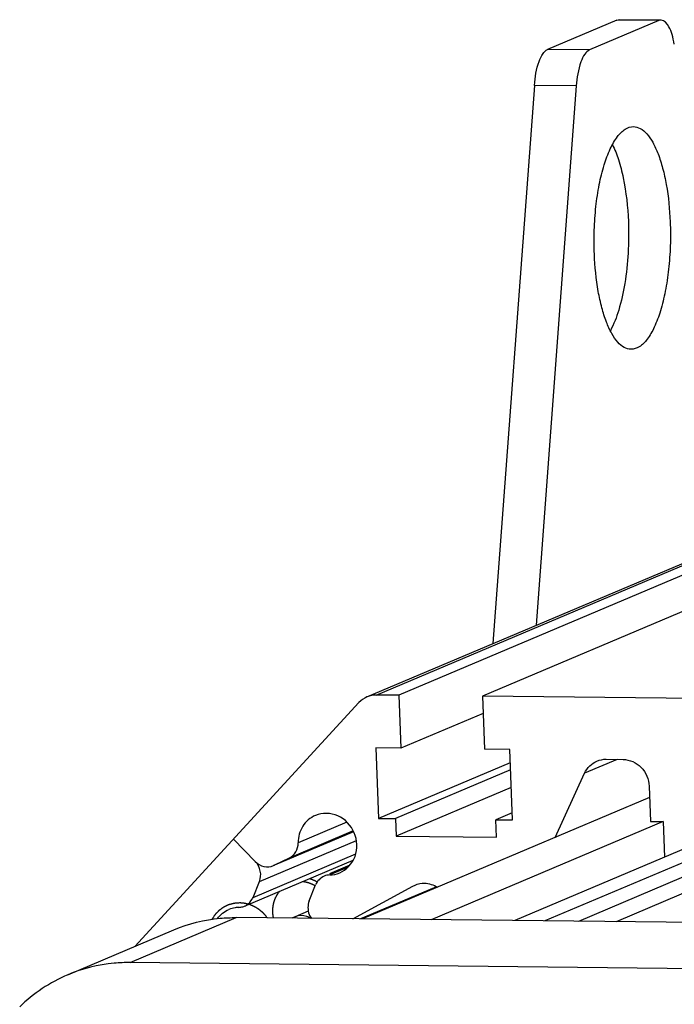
# Model space of a CAD drawing. Header units: millimetres. Extents: x 0 to 420, y 0 to 297.
# Tile 17 of 53: x 148 to 160, y 57 to 75. Entities that reach past the tile are written whole.
import ezdxf

# ---------------------------------------------------------------- set-up
doc = ezdxf.new("R2010")
doc.units = ezdxf.units.MM
doc.header["$LTSCALE"] = 23.1
doc.layers.add('COMPONENTS', color=7, linetype='CONTINUOUS')

msp = doc.modelspace()

# ---------------------------------------------------------------- linework, layer by layer
at = {"layer": 'COMPONENTS', "color": 7, "linetype": 'CONTINUOUS'}
for p, q in [((158.95786, 74.75366), (157.71234, 74.22611)), ((159.70938, 74.74552), (158.46386, 74.21797)), ((159.70938, 74.74552), (158.95786, 74.75366)), ((159.75002, 74.75388), (158.9985, 74.76202)), ((158.46386, 74.21797), (157.71234, 74.22611)), ((157.47632, 73.58274), (156.73228, 63.55251)), ((158.22784, 73.5746), (157.47632, 73.58274)), ((158.22784, 73.5746), (157.5088, 63.88141)), ((154.46947, 62.59409), (163.07259, 66.23798)), ((154.63749, 62.62705), (163.12865, 66.22353)), ((163.38522, 66.15739), (155.03991, 62.6227)), ((164.53375, 65.99095), (156.54295, 62.60641)), ((155.03991, 62.6227), (154.63749, 62.62705)), ((150.30209, 58.11199), (154.32427, 62.4914)), ((155.03991, 62.6227), (155.07828, 61.67278)), ((156.54295, 62.60641), (156.58132, 61.6565)), ((163.02106, 62.53624), (156.54295, 62.60641)), ((156.55539, 62.29842), (155.07828, 61.67278)), ((154.62737, 61.67766), (154.67852, 60.41111)), ((155.07828, 61.67278), (154.62737, 61.67766)), ((157.03223, 61.65162), (156.58132, 61.6565)), ((157.08338, 60.38506), (157.03223, 61.65162)), ((157.0419, 61.41214), (154.67852, 60.41111)), ((158.96399, 61.47244), (158.37792, 61.22421)), ((158.76712, 61.47457), (159.06773, 61.47132)), ((157.04709, 61.28375), (154.97913, 60.40786)), ((157.84759, 60.0689), (158.37792, 61.22421)), ((157.05988, 60.96711), (154.99191, 60.09122)), ((159.53783, 60.99148), (159.5634, 60.3582)), ((159.54603, 60.78829), (154.38885, 58.60393)), ((157.0782, 60.51345), (156.78278, 60.38832)), ((162.09065, 60.67779), (157.12438, 58.5743)), ((162.25339, 60.51168), (157.66548, 58.56844)), ((154.10882, 60.34437), (153.23466, 59.97411)), ((154.67852, 60.41111), (154.97913, 60.40786)), ((154.97913, 60.40786), (154.99191, 60.09122)), ((159.78886, 60.35576), (155.62134, 58.59058)), ((156.79556, 60.07168), (156.78278, 60.38832)), ((156.78278, 60.38832), (157.08338, 60.38506)), ((162.43421, 60.3271), (158.26669, 58.56193)), ((159.5634, 60.3582), (159.78886, 60.35576)), ((159.78886, 60.35576), (159.81478, 59.71384)), ((154.23031, 60.1721), (152.79205, 59.56292)), ((154.23014, 60.17248), (152.80588, 59.56923)), ((154.22317, 60.18725), (153.07242, 59.69985)), ((163.12327, 60.32515), (158.94306, 58.5546)), ((152.07045, 60.03741), (152.46372, 59.63598)), ((152.53805, 59.27762), (154.27974, 60.01532)), ((154.99191, 60.09122), (156.79556, 60.07168)), ((152.26977, 58.83466), (154.22422, 59.66248)), ((152.42281, 58.99255), (154.26775, 59.77398)), ((153.07242, 59.69985), (152.80588, 59.56923)), ((152.79137, 59.56284), (152.80588, 59.56923)), ((154.16123, 59.56902), (153.79393, 59.41344)), ((154.12988, 59.53455), (153.80154, 59.39548)), ((152.42281, 58.99255), (152.53805, 59.27762)), ((153.43151, 58.93062), (153.54675, 59.21568)), ((154.21427, 58.60583), (155.29433, 59.19607)), ((155.72081, 59.18457), (154.35092, 58.60435)), ((155.29433, 59.19607), (155.33211, 59.21419)), ((153.41557, 58.74614), (153.17752, 58.64532)), ((150.21603, 57.82089), (152.12273, 58.62848)), ((182.56739, 58.29871), (152.12273, 58.62848)), ((153.16369, 58.63901), (153.12017, 58.61768)), ((153.1782, 58.6454), (153.16369, 58.63901)), ((149.09587, 57.60109), (151.00257, 58.40869)), ((180.66069, 57.49111), (150.21603, 57.82089))]:
    msp.add_line(p, q, dxfattribs=at)
for centre, radius, start, end in [((152.14337, 59.10555), 0.30142, 330.684514, 337.982836), ((152.18024, 58.32313), 0.48975, 98.887067, 112.867001), ((152.18052, 58.32203), 0.49089, 91.458135, 98.899982), ((152.1607, 59.09439), 0.28173, 271.49127, 286.48491), ((152.16182, 59.0904), 0.27759, 286.496502, 292.906976), ((152.16257, 59.08825), 0.27531, 292.936453, 301.420435)]:
    msp.add_arc(centre, radius, start, end, dxfattribs=at)
for points in [[(158.95786, 74.75366), (158.97063, 74.75907), (158.98474, 74.76217), (158.9986, 74.76201)], [(159.75012, 74.75387), (159.73626, 74.75403), (159.72215, 74.75093), (159.70938, 74.74552)], [(154.63749, 62.62705), (154.58043, 62.62767), (154.52204, 62.61635), (154.46949, 62.5941)], [(154.46949, 62.5941), (154.41489, 62.57098), (154.36437, 62.53506), (154.32427, 62.4914)], [(158.37792, 61.22421), (158.42107, 61.31821), (158.50398, 61.40144), (158.59926, 61.44168)], [(158.59926, 61.44168), (158.65179, 61.46387), (158.71011, 61.47519), (158.76712, 61.47457)], [(153.6997, 59.37353), (153.63222, 59.34499), (153.57421, 59.2836), (153.54675, 59.21568)], [(153.80154, 59.39548), (153.76682, 59.3946), (153.73169, 59.38705), (153.6997, 59.37353)], [(153.80154, 59.39548), (153.86225, 59.39701), (153.92371, 59.41018), (153.97965, 59.43384)], [(155.33207, 59.21427), (155.38581, 59.23691), (155.44563, 59.24816), (155.50392, 59.24692)], [(155.50392, 59.24692), (155.58509, 59.24521), (155.66816, 59.21876), (155.73668, 59.17523)], [(152.3061, 58.85331), (152.34729, 58.87847), (152.38256, 58.91588), (152.4062, 58.95797)], [(151.78536, 58.6117), (151.83689, 58.68195), (151.90968, 58.74045), (151.98992, 58.77439)], [(149.09607, 57.60118), (148.77749, 57.46626), (148.48003, 57.26698), (148.23285, 57.02492)]]:
    msp.add_open_spline(points, degree=3, dxfattribs=at)
for points, knots in [([(159.98855, 74.32036), (159.97852, 74.38042), (159.9533, 74.49031), (159.89723, 74.64482), (159.81134, 74.75316), (159.75012, 74.75387)], [0, 0, 0, 0, 0.35460954, 0.64347542, 1, 1, 1, 1]), ([(157.47632, 73.58274), (157.4871, 73.72807), (157.51868, 73.92829), (157.61436, 74.14261), (157.67876, 74.21189), (157.71234, 74.22611)], [0, 0, 0, 0, 0.62041477, 0.84475775, 1, 1, 1, 1]), ([(158.46386, 74.21797), (158.43028, 74.20375), (158.36588, 74.13447), (158.2702, 73.92015), (158.23862, 73.71993), (158.22784, 73.5746)], [0, 0, 0, 0, 0.15524225, 0.37958523, 1, 1, 1, 1]), ([(158.55272, 70.55198), (158.54695, 70.69477), (158.54612, 70.97906), (158.57526, 71.39603), (158.63334, 71.7879), (158.71765, 72.13704), (158.82395, 72.4287), (158.94852, 72.65079), (159.08799, 72.79976), (159.20436, 72.84085), (159.25543, 72.84028)], [0, 0, 0, 0, 0.16951148, 0.33687856, 0.49538814, 0.63887377, 0.76229085, 0.86243473, 0.93941671, 1, 1, 1, 1]), ([(159.25543, 72.84028), (159.29717, 72.83983), (159.38919, 72.81196), (159.50671, 72.70751), (159.61276, 72.54938), (159.70673, 72.34008), (159.78655, 72.08511), (159.87386, 71.67891), (159.90558, 71.35351), (159.91465, 71.12883)], [0, 0, 0, 0, 0.06461788, 0.14208001, 0.23914014, 0.35749588, 0.49602542, 0.65195531, 1, 1, 1, 1]), ([(158.8763, 72.51642), (158.91987, 72.43072), (158.99627, 72.23453), (159.11277, 71.77616), (159.15252, 71.39962), (159.16313, 71.13697)], [0, 0, 0, 0, 0.20351694, 0.44353929, 1, 1, 1, 1]), ([(159.16313, 71.13697), (159.17077, 70.94796), (159.16747, 70.57543), (159.11125, 70.04185), (159.00861, 69.57153), (158.9033, 69.29042), (158.83985, 69.17212)], [0, 0, 0, 0, 0.28243641, 0.55526063, 0.79957694, 1, 1, 1, 1]), ([(159.91465, 71.12883), (159.92042, 70.98605), (159.92126, 70.70175), (159.89212, 70.28478), (159.83403, 69.89291), (159.74973, 69.54378), (159.64342, 69.25211), (159.51885, 69.03002), (159.37938, 68.88105), (159.26301, 68.83997), (159.21194, 68.84053)], [0, 0, 0, 0, 0.16951148, 0.33687856, 0.49538814, 0.63887377, 0.76229085, 0.86243473, 0.93941671, 1, 1, 1, 1]), ([(159.21194, 68.84053), (159.1702, 68.84099), (159.07819, 68.86885), (158.96066, 68.9733), (158.85462, 69.13143), (158.76064, 69.34073), (158.68082, 69.5957), (158.59351, 70.00191), (158.56179, 70.32731), (158.55272, 70.55198)], [0, 0, 0, 0, 0.06461788, 0.14208001, 0.23914014, 0.35749588, 0.49602542, 0.65195531, 1, 1, 1, 1]), ([(159.06773, 61.47132), (159.18586, 61.47004), (159.43125, 61.35916), (159.53288, 61.11383), (159.53783, 60.99148)], [0, 0, 0, 0, 0.49101387, 1, 1, 1, 1]), ([(153.97965, 59.43384), (154.10333, 59.48616), (154.31386, 59.71828), (154.28822, 60.17295), (153.97917, 60.50755), (153.66606, 60.51739), (153.54242, 60.46496)], [0, 0, 0, 0, 0.24352022, 0.50001615, 0.75649851, 1, 1, 1, 1]), ([(153.54242, 60.46496), (153.45125, 60.4263), (153.28746, 60.28459), (153.23384, 60.07694), (153.23466, 59.97411)], [0, 0, 0, 0, 0.49059205, 1, 1, 1, 1]), ([(153.07242, 59.69985), (153.12115, 59.72373), (153.20713, 59.80438), (153.2351, 59.91782), (153.23466, 59.97411)], [0, 0, 0, 0, 0.49084119, 1, 1, 1, 1]), ([(152.46372, 59.63598), (152.50549, 59.59334), (152.61294, 59.53002), (152.73844, 59.54044), (152.79144, 59.56267)], [0, 0, 0, 0, 0.50945679, 1, 1, 1, 1]), ([(152.53805, 59.27762), (152.56169, 59.33609), (152.57251, 59.47127), (152.50859, 59.59018), (152.46372, 59.63598)], [0, 0, 0, 0, 0.49591899, 1, 1, 1, 1]), ([(153.35621, 59.26699), (153.3553, 59.26714), (153.35347, 59.26744), (153.35117, 59.26782), (153.3496, 59.26808), (153.34864, 59.26824), (153.34745, 59.26841), (153.34604, 59.26862), (153.34432, 59.26888), (153.3426, 59.26913), (153.34119, 59.26934), (153.34, 59.26952), (153.33904, 59.26965), (153.33792, 59.2698), (153.33654, 59.26998), (153.33516, 59.27016), (153.33402, 59.27031), (153.33309, 59.27043), (153.33246, 59.27052), (153.33154, 59.27062), (153.33041, 59.27075), (153.32839, 59.27099), (153.32553, 59.27132), (153.32209, 59.2717), (153.3175, 59.27213), (153.31176, 59.27268), (153.30717, 59.27301), (153.30488, 59.27319)], [0, 0, 0, 0, 0.0625, 0.125, 0.15625, 0.171875, 0.1875, 0.21875, 0.25, 0.28125, 0.3125, 0.328125, 0.34375, 0.375, 0.40625, 0.4375, 0.46875, 0.484375, 0.5, 0.515625, 0.53125, 0.5625, 0.625, 0.6875, 0.75, 0.875, 1, 1, 1, 1]), ([(153.53977, 59.19838), (153.53625, 59.20035), (153.52921, 59.20429), (153.5204, 59.20921), (153.51425, 59.21268), (153.51071, 59.21461), (153.50708, 59.21633), (153.50257, 59.21854), (153.49714, 59.22116), (153.49173, 59.2238), (153.4872, 59.22599), (153.48405, 59.22753), (153.48222, 59.22839), (153.48023, 59.22918), (153.4778, 59.2302), (153.47387, 59.23181), (153.46898, 59.23383), (153.46311, 59.23625), (153.45822, 59.23826), (153.45479, 59.23968), (153.45283, 59.24048), (153.45135, 59.24113), (153.44995, 59.24156), (153.44806, 59.24222), (153.44477, 59.24334), (153.44006, 59.24496), (153.43441, 59.24689), (153.4297, 59.2485), (153.42593, 59.24979), (153.42356, 59.25058), (153.42171, 59.25125), (153.41971, 59.25182), (153.41615, 59.25278), (153.4111, 59.25417), (153.40503, 59.25583), (153.39896, 59.2575), (153.39389, 59.25886), (153.38985, 59.26002), (153.3868, 59.2607), (153.38374, 59.26132), (153.37762, 59.26258), (153.36844, 59.26447), (153.36029, 59.26615), (153.35621, 59.26699)], [0, 0, 0, 0, 0.0625, 0.125, 0.15625, 0.171875, 0.1875, 0.21875, 0.25, 0.28125, 0.3125, 0.328125, 0.3359375, 0.34375, 0.359375, 0.375, 0.40625, 0.4375, 0.46875, 0.484375, 0.4921875, 0.5, 0.5078125, 0.515625, 0.53125, 0.5625, 0.59375, 0.625, 0.640625, 0.65625, 0.6640625, 0.671875, 0.6875, 0.71875, 0.75, 0.78125, 0.8125, 0.828125, 0.84375, 0.859375, 0.875, 0.9375, 1, 1, 1, 1]), ([(152.89594, 59.09998), (152.89003, 59.0917), (152.88116, 59.07928), (152.87082, 59.0648), (152.86491, 59.05652), (152.86047, 59.05032), (152.85678, 59.04514), (152.85382, 59.04101), (152.85198, 59.03842), (152.85049, 59.03635), (152.84958, 59.03505), (152.84881, 59.03404), (152.8482, 59.03289), (152.8472, 59.03081), (152.84572, 59.02788), (152.84339, 59.02317), (152.84046, 59.01728), (152.83579, 59.00786), (152.82994, 58.99609), (152.82409, 58.98432), (152.81941, 58.9749), (152.81649, 58.96902), (152.81415, 58.96431), (152.8127, 58.96136), (152.81165, 58.95931), (152.81111, 58.95812), (152.81075, 58.95687), (152.81025, 58.95532), (152.80947, 58.95284), (152.80849, 58.94974), (152.80693, 58.94478), (152.80498, 58.93858), (152.80263, 58.93115), (152.80029, 58.92371), (152.79794, 58.91627), (152.7956, 58.90883), (152.79326, 58.90139), (152.7913, 58.89519), (152.78974, 58.89023), (152.78857, 58.88651), (152.7876, 58.88341), (152.7869, 58.88124), (152.78653, 58.88), (152.78618, 58.87909), (152.78608, 58.87807), (152.78586, 58.87675), (152.78551, 58.87442), (152.78499, 58.8711), (152.78438, 58.86712), (152.78356, 58.8618), (152.78254, 58.85516), (152.78131, 58.84719), (152.78008, 58.83923), (152.77885, 58.83126), (152.77762, 58.82329), (152.77639, 58.81532), (152.77537, 58.80868), (152.77455, 58.80336), (152.77404, 58.80004), (152.77362, 58.79739), (152.77338, 58.79572), (152.77314, 58.7944), (152.7731, 58.79305), (152.77312, 58.79067), (152.7731, 58.78728), (152.77309, 58.78186), (152.77307, 58.77507), (152.77305, 58.76422), (152.77302, 58.75065), (152.77299, 58.73709), (152.77297, 58.72623), (152.77296, 58.71945), (152.77294, 58.71402), (152.77294, 58.71063), (152.77291, 58.70826), (152.77295, 58.7069), (152.77319, 58.70556), (152.77341, 58.70388), (152.77382, 58.7012), (152.77431, 58.69784), (152.7751, 58.69247), (152.77608, 58.68576), (152.77726, 58.6777), (152.77884, 58.66696), (152.7816, 58.64816), (152.78397, 58.63204), (152.78554, 58.6213)], [0, 0, 0, 0, 0.0625, 0.09375, 0.109375, 0.125, 0.140625, 0.1484375, 0.15625, 0.16015625, 0.1640625, 0.16601562, 0.16796875, 0.171875, 0.1796875, 0.1875, 0.203125, 0.21875, 0.25, 0.28125, 0.296875, 0.3125, 0.3203125, 0.328125, 0.33203125, 0.33398438, 0.3359375, 0.33984375, 0.34375, 0.3515625, 0.359375, 0.375, 0.390625, 0.40625, 0.421875, 0.4375, 0.453125, 0.46875, 0.4765625, 0.484375, 0.4921875, 0.49609375, 0.49804688, 0.5, 0.50195312, 0.50390625, 0.5078125, 0.515625, 0.5234375, 0.53125, 0.546875, 0.5625, 0.578125, 0.59375, 0.609375, 0.625, 0.640625, 0.6484375, 0.65625, 0.66015625, 0.6640625, 0.66601562, 0.66796875, 0.671875, 0.6796875, 0.6875, 0.703125, 0.71875, 0.75, 0.78125, 0.796875, 0.8125, 0.8203125, 0.828125, 0.83203125, 0.83398438, 0.8359375, 0.83984375, 0.84375, 0.8515625, 0.859375, 0.875, 0.890625, 0.90625, 0.9375, 1, 1, 1, 1]), ([(153.43151, 58.93062), (153.40114, 58.85548), (153.40274, 58.73241), (153.45534, 58.63636), (153.47151, 58.61349)], [0, 0, 0, 0, 0.74316496, 1, 1, 1, 1]), ([(151.00277, 58.40877), (151.26593, 58.52022), (151.64467, 58.61451), (152.02657, 58.62952), (152.12273, 58.62848)], [0, 0, 0, 0, 0.74821485, 1, 1, 1, 1]), ([(153.45475, 58.61476), (153.43427, 58.62854), (153.35002, 58.67315), (153.24293, 58.67274), (153.17813, 58.64556)], [0, 0, 0, 0, 0.26004348, 1, 1, 1, 1]), ([(150.21603, 57.82089), (150.11986, 57.82193), (149.73797, 57.80691), (149.35922, 57.71262), (149.09607, 57.60118)], [0, 0, 0, 0, 0.25178515, 1, 1, 1, 1])]:
    msp.add_open_spline(points, degree=3, knots=knots, dxfattribs=at)
at = {"layer": 'COMPONENTS', "color": 2, "linetype": 'CONTINUOUS'}
for points, knots in [([(153.57413, 59.26679), (153.57154, 59.26828), (153.56636, 59.27125), (153.56053, 59.27459), (153.55664, 59.27681), (153.55471, 59.27793), (153.55272, 59.27904), (153.54978, 59.28055), (153.54621, 59.28243), (153.54044, 59.28543), (153.53469, 59.28845), (153.52891, 59.29141), (153.52303, 59.29411), (153.51718, 59.2969), (153.51131, 59.29963), (153.50694, 59.30177), (153.50245, 59.30357), (153.4965, 59.30609), (153.49129, 59.30827), (153.48682, 59.31015), (153.48497, 59.31092), (153.48346, 59.31157), (153.48206, 59.3121), (153.47965, 59.31299), (153.47619, 59.31429), (153.47204, 59.31584), (153.4679, 59.31739), (153.46443, 59.31868), (153.46204, 59.31958), (153.46061, 59.3201), (153.45895, 59.32062), (153.45696, 59.32128), (153.45372, 59.32234), (153.44969, 59.32365), (153.44324, 59.32576), (153.4384, 59.32734), (153.43517, 59.32839)], [0, 0, 0, 0, 0.0625, 0.125, 0.140625, 0.15625, 0.171875, 0.1875, 0.21875, 0.25, 0.3125, 0.34375, 0.375, 0.4375, 0.46875, 0.5, 0.53125, 0.5625, 0.625, 0.640625, 0.65625, 0.6640625, 0.671875, 0.6875, 0.71875, 0.75, 0.78125, 0.8125, 0.828125, 0.8359375, 0.84375, 0.859375, 0.875, 0.90625, 0.9375, 1, 1, 1, 1]), ([(152.18281, 58.89204), (152.17032, 58.89107), (152.15159, 58.88961), (152.12974, 58.88791), (152.11725, 58.88694), (152.10788, 58.88621), (152.10008, 58.8856), (152.09383, 58.88511), (152.08993, 58.88481), (152.08681, 58.88457), (152.08486, 58.88439), (152.08329, 58.88433), (152.08214, 58.88407), (152.08099, 58.88375), (152.07868, 58.88315), (152.07522, 58.88223), (152.07061, 58.88101), (152.066, 58.87979), (152.05986, 58.87817), (152.0491, 58.87532), (152.03374, 58.87126), (152.01837, 58.86719), (152.00761, 58.86435), (152.00147, 58.86272), (151.99686, 58.8615), (151.99225, 58.86028), (151.98879, 58.85937), (151.98649, 58.85876), (151.98533, 58.85846), (151.9842, 58.85812), (151.98281, 58.8574), (151.98104, 58.8566), (151.97824, 58.85526), (151.97472, 58.85361), (151.96909, 58.85096), (151.96206, 58.84764), (151.95362, 58.84366), (151.94518, 58.83968), (151.93674, 58.8357), (151.9283, 58.83172), (151.91986, 58.82774), (151.91283, 58.82442), (151.9072, 58.82177), (151.90298, 58.81978), (151.89947, 58.81812), (151.897, 58.81697), (151.8956, 58.81628), (151.89452, 58.81586), (151.89358, 58.81509), (151.89228, 58.81419), (151.89002, 58.81255), (151.88678, 58.81023), (151.8829, 58.80745), (151.87772, 58.80373), (151.87125, 58.79909), (151.86349, 58.79352), (151.85573, 58.78795), (151.84796, 58.78238), (151.8402, 58.77681), (151.83243, 58.77124), (151.82597, 58.7666), (151.82079, 58.76288), (151.81756, 58.76056), (151.81496, 58.75871), (151.81336, 58.75753), (151.81203, 58.75664), (151.81118, 58.75583), (151.81037, 58.75497), (151.80873, 58.75328), (151.80627, 58.75074), (151.80299, 58.74735), (151.79972, 58.74396), (151.79535, 58.73944), (151.7877, 58.73153), (151.77678, 58.72024), (151.76585, 58.70894), (151.75821, 58.70103), (151.75384, 58.69651), (151.75056, 58.69312), (151.74728, 58.68973), (151.74482, 58.6872), (151.74319, 58.6855), (151.74236, 58.68466), (151.74157, 58.68378), (151.7407, 58.68238), (151.73955, 58.68072), (151.73774, 58.67801), (151.73547, 58.67464), (151.73184, 58.66924), (151.72731, 58.66249), (151.72187, 58.65439), (151.71461, 58.6436), (151.70191, 58.6247), (151.69103, 58.6085), (151.68377, 58.59771)], [0, 0, 0, 0, 0.0625, 0.09375, 0.109375, 0.125, 0.140625, 0.1484375, 0.15625, 0.16015625, 0.1640625, 0.16601562, 0.16796875, 0.16992188, 0.171875, 0.1796875, 0.1875, 0.1953125, 0.203125, 0.21875, 0.25, 0.28125, 0.296875, 0.3046875, 0.3125, 0.3203125, 0.328125, 0.33007812, 0.33203125, 0.33398438, 0.3359375, 0.33984375, 0.34375, 0.3515625, 0.359375, 0.375, 0.390625, 0.40625, 0.421875, 0.4375, 0.453125, 0.46875, 0.4765625, 0.484375, 0.4921875, 0.49609375, 0.49804688, 0.5, 0.50195312, 0.50390625, 0.5078125, 0.515625, 0.5234375, 0.53125, 0.546875, 0.5625, 0.578125, 0.59375, 0.609375, 0.625, 0.640625, 0.6484375, 0.65625, 0.66015625, 0.6640625, 0.66601562, 0.66796875, 0.66992188, 0.671875, 0.6796875, 0.6875, 0.6953125, 0.703125, 0.71875, 0.75, 0.78125, 0.796875, 0.8046875, 0.8125, 0.8203125, 0.828125, 0.83007812, 0.83203125, 0.83398438, 0.8359375, 0.83984375, 0.84375, 0.8515625, 0.859375, 0.875, 0.890625, 0.90625, 0.9375, 1, 1, 1, 1]), ([(152.27499, 58.88361), (152.27133, 58.8842), (152.26584, 58.88508), (152.25853, 58.88622), (152.25302, 58.88691), (152.24753, 58.88769), (152.24202, 58.88831), (152.23743, 58.8888), (152.23423, 58.88915), (152.23237, 58.88934), (152.23106, 58.8895), (152.22942, 58.88962), (152.22734, 58.88979), (152.22471, 58.89), (152.22156, 58.89025), (152.21841, 58.8905), (152.21576, 58.89072), (152.21372, 58.89088), (152.21193, 58.89096), (152.20961, 58.89109), (152.20686, 58.89123), (152.20411, 58.89138), (152.20178, 58.8915), (152.2, 58.8916), (152.19796, 58.89166), (152.19428, 58.89175), (152.18908, 58.89189), (152.1849, 58.89199), (152.18281, 58.89204)], [0, 0, 0, 0, 0.125, 0.1875, 0.25, 0.3125, 0.375, 0.4375, 0.46875, 0.484375, 0.5, 0.515625, 0.53125, 0.5625, 0.59375, 0.625, 0.65625, 0.671875, 0.6875, 0.71875, 0.75, 0.78125, 0.8125, 0.828125, 0.84375, 0.875, 0.9375, 1, 1, 1, 1]), ([(152.34562, 58.86691), (152.34434, 58.86728), (152.34178, 58.86803), (152.3389, 58.86887), (152.33697, 58.86943), (152.33602, 58.86971), (152.33502, 58.87), (152.33343, 58.87043), (152.33152, 58.87095), (152.32843, 58.87178), (152.32458, 58.87284), (152.31993, 58.87402), (152.31606, 58.87497), (152.31334, 58.87565), (152.31181, 58.87603), (152.31058, 58.87634), (152.30967, 58.87654), (152.30836, 58.87684), (152.30675, 58.8772), (152.3048, 58.87765), (152.30285, 58.87809), (152.30126, 58.87845), (152.29991, 58.87875), (152.2983, 58.87908), (152.29638, 58.87948), (152.29324, 58.88013), (152.28937, 58.88095), (152.283, 58.88215), (152.27819, 58.88302), (152.27499, 58.88361)], [0, 0, 0, 0, 0.0625, 0.125, 0.140625, 0.15625, 0.171875, 0.1875, 0.21875, 0.25, 0.3125, 0.375, 0.4375, 0.46875, 0.484375, 0.5, 0.515625, 0.53125, 0.5625, 0.59375, 0.625, 0.65625, 0.671875, 0.6875, 0.71875, 0.75, 0.8125, 0.875, 1, 1, 1, 1]), ([(152.68208, 58.6225), (152.67654, 58.62944), (152.66823, 58.63985), (152.65715, 58.65373), (152.65022, 58.6624), (152.64469, 58.66935), (152.64121, 58.67367), (152.63881, 58.67673), (152.63739, 58.67843), (152.63581, 58.67997), (152.63388, 58.68195), (152.63077, 58.68509), (152.62689, 58.68902), (152.62068, 58.69531), (152.61292, 58.70317), (152.60516, 58.71103), (152.59895, 58.71732), (152.59507, 58.72124), (152.59197, 58.72439), (152.59002, 58.72634), (152.58849, 58.72795), (152.58682, 58.72937), (152.58383, 58.73178), (152.57959, 58.73527), (152.57448, 58.73943), (152.56938, 58.7436), (152.56258, 58.74915), (152.55578, 58.75471), (152.54898, 58.76026), (152.54388, 58.76443), (152.53963, 58.7679), (152.53666, 58.77034), (152.53494, 58.77171), (152.53372, 58.7728), (152.53226, 58.77367), (152.53039, 58.77491), (152.52708, 58.77704), (152.52237, 58.7801), (152.51671, 58.78377), (152.50917, 58.78866), (152.50162, 58.79355), (152.49408, 58.79844), (152.48842, 58.8021), (152.48276, 58.80577), (152.47852, 58.80852), (152.47569, 58.81035), (152.47428, 58.81128), (152.47286, 58.81216), (152.47092, 58.81307), (152.4685, 58.81431), (152.46463, 58.81623), (152.4598, 58.81865), (152.45207, 58.82252), (152.4424, 58.82735), (152.43273, 58.83218), (152.425, 58.83605), (152.42016, 58.83847), (152.4163, 58.84041), (152.41387, 58.84159), (152.41196, 58.8426), (152.40992, 58.8434), (152.40631, 58.84469), (152.40117, 58.84659), (152.39294, 58.84959), (152.38266, 58.85336), (152.3662, 58.85938), (152.35385, 58.8639), (152.34562, 58.86691)], [0, 0, 0, 0, 0.0625, 0.09375, 0.125, 0.140625, 0.15625, 0.1640625, 0.16796875, 0.171875, 0.1796875, 0.1875, 0.203125, 0.21875, 0.25, 0.28125, 0.296875, 0.3125, 0.3203125, 0.328125, 0.33203125, 0.3359375, 0.34375, 0.359375, 0.375, 0.390625, 0.40625, 0.4375, 0.453125, 0.46875, 0.484375, 0.4921875, 0.49609375, 0.5, 0.50390625, 0.5078125, 0.515625, 0.53125, 0.546875, 0.5625, 0.59375, 0.609375, 0.625, 0.640625, 0.65625, 0.66015625, 0.6640625, 0.66796875, 0.671875, 0.6796875, 0.6875, 0.703125, 0.71875, 0.75, 0.78125, 0.796875, 0.8125, 0.8203125, 0.828125, 0.83203125, 0.8359375, 0.84375, 0.859375, 0.875, 0.90625, 0.9375, 1, 1, 1, 1])]:
    msp.add_open_spline(points, degree=3, knots=knots, dxfattribs=at)

doc.saveas('drawing.dxf')
